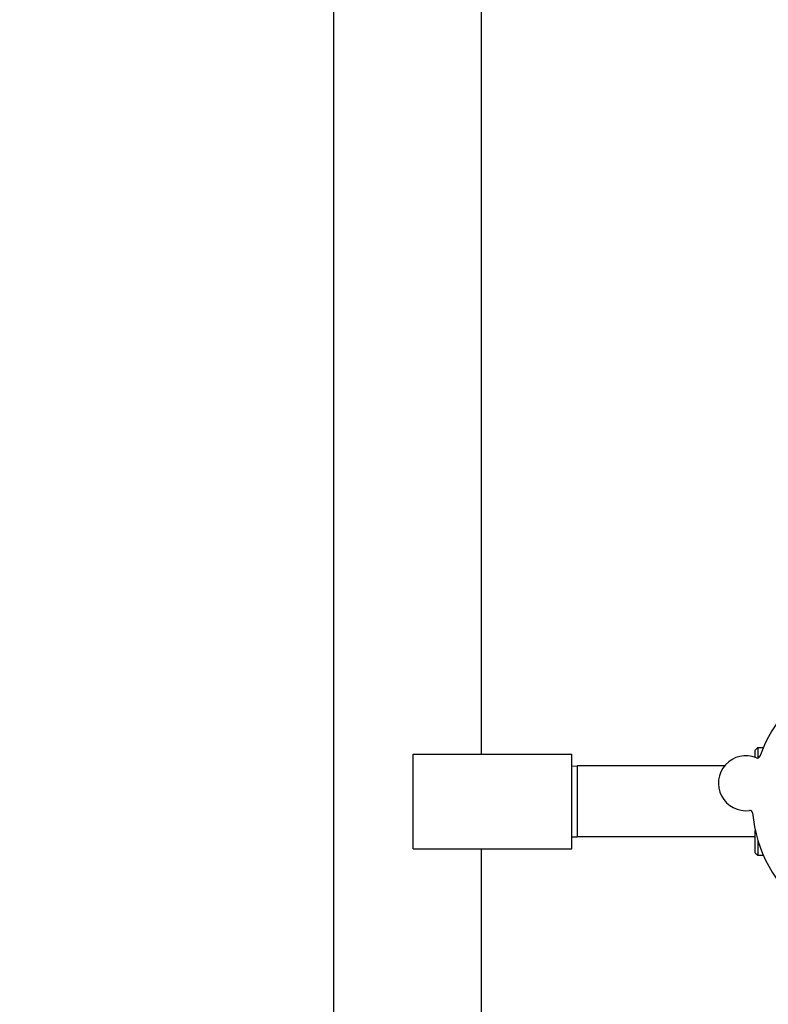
# Model space of a CAD drawing. Header units: inches. Extents: x 18 to 846, y -44 to 561.
# Tile 23 of 256: x 74.45 to 83.31, y 166.33 to 177.99. Entities that reach past the tile are written whole.
import ezdxf

# ---------------------------------------------------------------- set-up
doc = ezdxf.new("R2010")
doc.units = ezdxf.units.IN
doc.header["$LTSCALE"] = 24
doc.header["$MEASUREMENT"] = 0
doc.layers.add('Dimension (ANSI)', color=7, linetype='Continuous', lineweight=25)
doc.layers.add('Visible (ANSI)', color=7, linetype='Continuous', lineweight=30)
doc.styles.add('Note Text (ANSI)', font='tahoma.ttf')
doc.dimstyles.new('SB Fraction-16 (ANSI)', dxfattribs={"dimscale": 24, "dimtxt": 0.125, "dimasz": 0.098425, "dimexe": 0.125, "dimexo": 0.0625, "dimgap": 0.031496, "dimtad": 0, "dimtih": 1, "dimtoh": 1, "dimdec": 4, "dimrnd": 1e-08, "dimzin": 0, "dimdsep": 46, "dimlunit": 5, "dimtxsty": 'Note Text (ANSI)', "dimcen": 0.09, "dimdle": 0.393701, "dimclrd": 256, "dimclre": 256, "dimclrt": 256, "dimadec": 0, "dimazin": 3, "dimtfac": 0.96, "dimtofl": 0, "dimtmove": 0, "dimatfit": 3, "dimfxl": 1, "dimfrac": 2, "dimtolj": 1, "dimtzin": 12, "dimlwd": -1, "dimlwe": -1, "dimarcsym": 0})

# ---------------------------------------------------------------- blocks, each defined once
blk = doc.blocks.new('*D15')
at = {"layer": 'Defpoints', "color": 0, "transparency": 16777216}
for p in [(120.789, 378.582), (45.556, 94.87), (90.664, 94.87)]:
    blk.add_point(p, dxfattribs=at)
at = {"layer": 'Dimension (ANSI)', "transparency": 16777216}
for p, q in [((119.289, 378.582), (42.556, 378.582)), ((45.556, 376.219), (45.556, 240.375)), ((45.556, 97.232), (45.556, 235.076)), ((89.164, 94.87), (42.556, 94.87))]:
    blk.add_line(p, q, dxfattribs=at)
for points in [[(45.162, 376.219), (45.95, 376.219), (45.556, 378.582)], [(45.162, 97.232), (45.95, 97.232), (45.556, 94.87)]]:
    blk.add_solid(points, dxfattribs=at)
at = {"layer": 'Dimension (ANSI)', "transparency": 16777216, "insert": (36.416, 239.62), "char_height": 3, "attachment_point": 1, "style": 'Note Text (ANSI)'}
blk.add_mtext('\\A1;283 11/16', dxfattribs=at)

msp = doc.modelspace()

# ---------------------------------------------------------------- linework, layer by layer
at = {"layer": 'Visible (ANSI)'}
for p, q in [((78.16374, 256.8315), (78.16374, 108.966)), ((79.91374, 169.29203), (79.91374, 189.644)), ((79.10298, 168.17203), (79.10298, 169.29203)), ((79.10298, 169.29203), (80.98298, 169.29203)), ((80.98298, 168.17203), (80.98298, 169.29203)), ((83.15198, 169.33953), (83.18323, 169.37078)), ((83.15198, 169.2523), (83.15198, 169.33953)), ((83.18323, 169.37078), (83.18323, 169.24567)), ((83.18323, 169.37078), (83.24751, 169.37078)), ((80.98298, 169.1504), (81.04548, 169.15203)), ((81.04548, 169.15203), (81.04548, 168.31203)), ((82.78861, 169.15203), (81.04548, 169.15203)), ((83.15198, 168.12453), (83.15198, 168.38766)), ((80.98298, 168.31367), (81.04548, 168.31203)), ((83.15198, 168.31203), (81.04548, 168.31203)), ((83.18323, 168.26806), (83.18323, 168.09328)), ((79.10298, 168.17203), (80.98298, 168.17203)), ((79.91374, 147.644), (79.91374, 168.17203)), ((83.15198, 168.12453), (83.18323, 168.09328)), ((83.18323, 168.09328), (83.24751, 168.09328))]:
    msp.add_line(p, q, dxfattribs=at)
for centre, radius, start, end in [((84.71448, 168.73203), 1.6, 112.817135, 160.549701), ((83.04072, 168.94694), 0.325, 67.564771, 277.802066), ((83.17668, 169.27623), 0.03125, 247.564771, 340.512315), ((83.08908, 168.59399), 0.03125, 4.854522, 97.802066), ((84.71448, 168.73203), 1.6, 184.817135, 232.549701)]:
    msp.add_arc(centre, radius, start, end, dxfattribs=at)

# ---------------------------------------------------------------- dimensions: what is measured, and where the dimension line sits
at = {"layer": 'Dimension (ANSI)'}
dim = msp.add_linear_dim(base=(45.55597, 94.8698), p1=(120.78874, 378.5815), p2=(90.66374, 94.8698), angle=270, dimstyle='SB Fraction-16 (ANSI)', override={"dimgap": 0.031496, "dimdec": 4, "dimtol": 0, "dimlim": 0, "dimtp": 0, "dimtm": 0, "dimtdec": 2, "dimatfit": 1}, dxfattribs=at)
dim.commit()
dim.dimension.update_dxf_attribs({"geometry": '*D15', "text_midpoint": (45.55597, 237.72565), "dimtype": 160})

doc.saveas('drawing.dxf')
